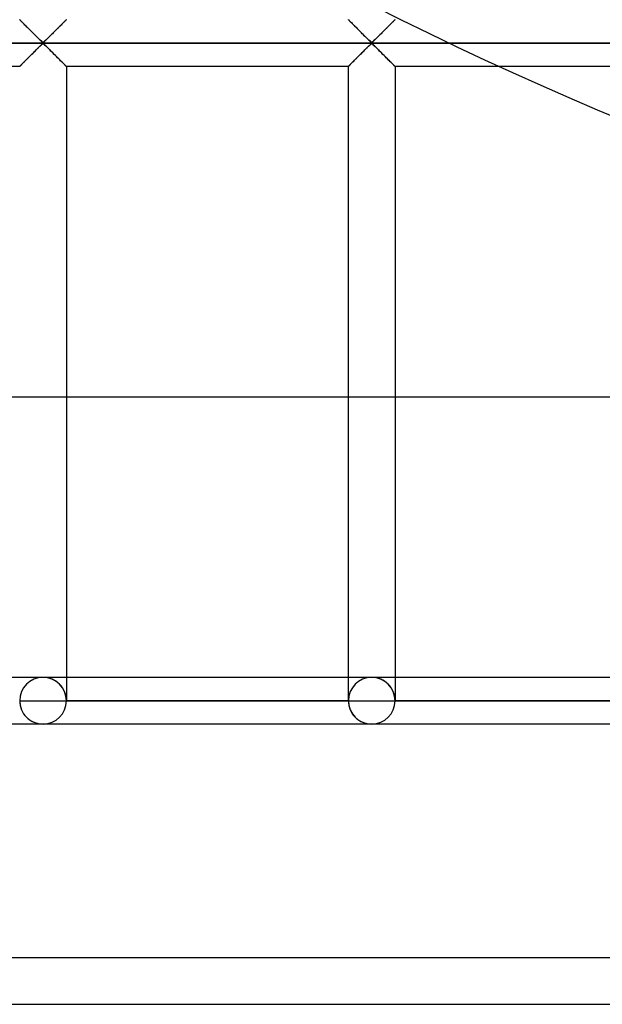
# Model space of a CAD drawing. Header units: millimetres. Extents: x -455 to 455, y -455 to 455.
# Tile 3 of 57: x -214 to -151, y -455 to -350. Entities that reach past the tile are written whole.
import ezdxf

# ---------------------------------------------------------------- set-up
doc = ezdxf.new("R2010")
doc.units = ezdxf.units.MM
doc.layers.add('MAIN-1', color=7, linetype='Continuous')
doc.layers.add('MAIN-2', color=7, linetype='Continuous')

msp = doc.modelspace()

# ---------------------------------------------------------------- linework, layer by layer
at = {"layer": 'MAIN-1'}
for p, q in [((-58.17, -352.08), (-167.74, -352.08)), ((-143.33, -354.58), (-162.39, -354.58)), ((390, -390), (-390, -390)), ((-455, -455), (455, -455))]:
    msp.add_line(p, q, dxfattribs=at)
msp.add_arc((0, 0), 390, 239.2812, 300.7188, dxfattribs=at)
at = {"layer": 'MAIN-2'}
for p, q in [((-213.74, -349.59), (-213.75, -349.58)), ((-213.75, -349.58), (-213.74, -349.59)), ((-213.73, -349.6), (-213.74, -349.59)), ((-213.74, -349.59), (-213.72, -349.61)), ((-213.71, -349.62), (-213.73, -349.6)), ((-213.72, -349.61), (-213.69, -349.64)), ((-213.68, -349.65), (-213.71, -349.62)), ((-213.69, -349.64), (-213.64, -349.69)), ((-213.64, -349.69), (-213.68, -349.65)), ((-213.59, -349.74), (-213.64, -349.69)), ((-213.64, -349.69), (-213.58, -349.75)), ((-213.54, -349.8), (-213.59, -349.74)), ((-213.58, -349.75), (-213.51, -349.82)), ((-213.48, -349.86), (-213.54, -349.8)), ((-213.51, -349.82), (-213.43, -349.9)), ((-213.41, -349.92), (-213.48, -349.86)), ((-213.43, -349.9), (-213.34, -349.99)), ((-213.33, -350), (-213.41, -349.92)), ((-209.09, -349.92), (-209.17, -350)), ((-209.16, -350), (-209.11, -349.94)), ((-209.11, -349.94), (-209.06, -349.89)), ((-209.02, -349.86), (-209.09, -349.92)), ((-209.06, -349.89), (-209.01, -349.85)), ((-208.96, -349.8), (-209.02, -349.86)), ((-209.01, -349.85), (-208.97, -349.8)), ((-208.97, -349.8), (-208.93, -349.76)), ((-208.91, -349.74), (-208.96, -349.8)), ((-208.93, -349.76), (-208.89, -349.73)), ((-208.86, -349.69), (-208.91, -349.74)), ((-208.89, -349.73), (-208.86, -349.69)), ((-208.82, -349.65), (-208.86, -349.69)), ((-208.86, -349.69), (-208.83, -349.66)), ((-208.83, -349.66), (-208.81, -349.64)), ((-208.79, -349.62), (-208.82, -349.65)), ((-208.81, -349.64), (-208.79, -349.62)), ((-208.77, -349.6), (-208.79, -349.62)), ((-208.79, -349.62), (-208.77, -349.6)), ((-208.76, -349.59), (-208.77, -349.6)), ((-208.77, -349.6), (-208.76, -349.59)), ((-208.75, -349.58), (-208.76, -349.59)), ((-208.76, -349.59), (-208.75, -349.59)), ((-208.75, -349.59), (-208.75, -349.58)), ((-178.54, -349.59), (-178.54, -349.58)), ((-178.54, -349.58), (-178.53, -349.59)), ((-178.52, -349.6), (-178.54, -349.59)), ((-178.53, -349.59), (-178.51, -349.61)), ((-178.5, -349.62), (-178.52, -349.6)), ((-178.51, -349.61), (-178.48, -349.64)), ((-178.47, -349.65), (-178.5, -349.62)), ((-178.48, -349.64), (-178.43, -349.69)), ((-178.43, -349.69), (-178.47, -349.65)), ((-178.38, -349.74), (-178.43, -349.69)), ((-178.43, -349.69), (-178.37, -349.75)), ((-178.33, -349.8), (-178.38, -349.74)), ((-178.37, -349.75), (-178.3, -349.82)), ((-178.27, -349.86), (-178.33, -349.8)), ((-178.3, -349.82), (-178.22, -349.9)), ((-178.2, -349.92), (-178.27, -349.86)), ((-178.22, -349.9), (-178.13, -349.99)), ((-178.13, -350), (-178.2, -349.92)), ((-173.88, -349.92), (-173.96, -350)), ((-173.96, -350), (-173.9, -349.94)), ((-173.9, -349.94), (-173.85, -349.89)), ((-173.82, -349.86), (-173.88, -349.92)), ((-173.85, -349.89), (-173.81, -349.85)), ((-173.75, -349.8), (-173.82, -349.86)), ((-173.81, -349.85), (-173.76, -349.8)), ((-173.76, -349.8), (-173.72, -349.76)), ((-173.7, -349.74), (-173.75, -349.8)), ((-173.72, -349.76), (-173.69, -349.73)), ((-173.65, -349.69), (-173.7, -349.74)), ((-173.69, -349.73), (-173.65, -349.69)), ((-173.61, -349.65), (-173.65, -349.69)), ((-173.65, -349.69), (-173.62, -349.66)), ((-173.62, -349.66), (-173.6, -349.64)), ((-173.58, -349.62), (-173.61, -349.65)), ((-173.6, -349.64), (-173.58, -349.62)), ((-173.56, -349.6), (-173.58, -349.62)), ((-173.58, -349.62), (-173.56, -349.6)), ((-173.55, -349.59), (-173.56, -349.6)), ((-173.56, -349.6), (-173.55, -349.59)), ((-173.54, -349.58), (-173.55, -349.59)), ((-173.55, -349.59), (-173.54, -349.59)), ((-173.54, -349.59), (-173.54, -349.58)), ((-213.34, -349.99), (-213.24, -350.09)), ((-213.26, -350.07), (-213.33, -350)), ((-213.18, -350.16), (-213.26, -350.07)), ((-213.24, -350.09), (-213.14, -350.19)), ((-213.09, -350.24), (-213.18, -350.16)), ((-213.14, -350.19), (-213.04, -350.3)), ((-213.01, -350.33), (-213.09, -350.24)), ((-213.04, -350.3), (-212.93, -350.4)), ((-212.92, -350.41), (-213.01, -350.33)), ((-212.93, -350.4), (-212.82, -350.52)), ((-212.83, -350.5), (-212.92, -350.41)), ((-212.73, -350.6), (-212.83, -350.5)), ((-212.82, -350.52), (-212.7, -350.63)), ((-212.64, -350.69), (-212.73, -350.6)), ((-212.7, -350.63), (-212.58, -350.75)), ((-212.54, -350.79), (-212.64, -350.69)), ((-212.58, -350.75), (-212.46, -350.87)), ((-212.45, -350.88), (-212.54, -350.79)), ((-212.46, -350.87), (-212.34, -350.99)), ((-212.35, -350.98), (-212.45, -350.88)), ((-212.25, -351.08), (-212.35, -350.98)), ((-212.34, -350.99), (-212.22, -351.11)), ((-210.26, -351.09), (-210.19, -351.02)), ((-210.15, -350.98), (-210.25, -351.08)), ((-210.19, -351.02), (-210.12, -350.95)), ((-210.05, -350.88), (-210.15, -350.98)), ((-210.12, -350.95), (-210.05, -350.88)), ((-209.96, -350.79), (-210.05, -350.88)), ((-210.05, -350.88), (-209.98, -350.81)), ((-209.98, -350.81), (-209.91, -350.74)), ((-209.86, -350.69), (-209.96, -350.79)), ((-209.91, -350.74), (-209.84, -350.67)), ((-209.77, -350.6), (-209.86, -350.69)), ((-209.84, -350.67), (-209.78, -350.61)), ((-209.78, -350.61), (-209.71, -350.54)), ((-209.67, -350.5), (-209.77, -350.6)), ((-209.71, -350.54), (-209.64, -350.48)), ((-209.58, -350.41), (-209.67, -350.5)), ((-209.64, -350.48), (-209.58, -350.41)), ((-209.49, -350.33), (-209.58, -350.41)), ((-209.58, -350.41), (-209.52, -350.35)), ((-209.52, -350.35), (-209.45, -350.29)), ((-209.41, -350.24), (-209.49, -350.33)), ((-209.45, -350.29), (-209.39, -350.23)), ((-209.32, -350.16), (-209.41, -350.24)), ((-209.39, -350.23), (-209.33, -350.17)), ((-209.33, -350.17), (-209.28, -350.11)), ((-209.24, -350.07), (-209.32, -350.16)), ((-209.28, -350.11), (-209.22, -350.05)), ((-209.17, -350), (-209.24, -350.07)), ((-209.22, -350.05), (-209.16, -350)), ((-178.13, -349.99), (-178.04, -350.09)), ((-178.05, -350.07), (-178.13, -350)), ((-177.97, -350.16), (-178.05, -350.07)), ((-178.04, -350.09), (-177.93, -350.19)), ((-177.88, -350.24), (-177.97, -350.16)), ((-177.93, -350.19), (-177.83, -350.3)), ((-177.8, -350.33), (-177.88, -350.24)), ((-177.83, -350.3), (-177.72, -350.4)), ((-177.71, -350.41), (-177.8, -350.33)), ((-177.72, -350.4), (-177.61, -350.52)), ((-177.62, -350.5), (-177.71, -350.41)), ((-177.53, -350.6), (-177.62, -350.5)), ((-177.61, -350.52), (-177.49, -350.63)), ((-177.43, -350.69), (-177.53, -350.6)), ((-177.49, -350.63), (-177.37, -350.75)), ((-177.34, -350.79), (-177.43, -350.69)), ((-177.37, -350.75), (-177.25, -350.87)), ((-177.24, -350.88), (-177.34, -350.79)), ((-177.25, -350.87), (-177.13, -350.99)), ((-177.14, -350.98), (-177.24, -350.88)), ((-177.05, -351.08), (-177.14, -350.98)), ((-177.13, -350.99), (-177.01, -351.11)), ((-175.05, -351.09), (-174.98, -351.02)), ((-174.94, -350.98), (-175.04, -351.08)), ((-174.98, -351.02), (-174.91, -350.95)), ((-174.84, -350.88), (-174.94, -350.98)), ((-174.91, -350.95), (-174.84, -350.88)), ((-174.75, -350.79), (-174.84, -350.88)), ((-174.84, -350.88), (-174.77, -350.81)), ((-174.77, -350.81), (-174.7, -350.74)), ((-174.65, -350.69), (-174.75, -350.79)), ((-174.7, -350.74), (-174.63, -350.67)), ((-174.56, -350.6), (-174.65, -350.69)), ((-174.63, -350.67), (-174.57, -350.61)), ((-174.57, -350.61), (-174.5, -350.54)), ((-174.46, -350.5), (-174.56, -350.6)), ((-174.5, -350.54), (-174.43, -350.48)), ((-174.37, -350.41), (-174.46, -350.5)), ((-174.43, -350.48), (-174.37, -350.41)), ((-174.29, -350.33), (-174.37, -350.41)), ((-174.37, -350.41), (-174.31, -350.35)), ((-174.31, -350.35), (-174.25, -350.29)), ((-174.2, -350.24), (-174.29, -350.33)), ((-174.25, -350.29), (-174.19, -350.23)), ((-174.12, -350.16), (-174.2, -350.24)), ((-174.19, -350.23), (-174.13, -350.17)), ((-174.13, -350.17), (-174.07, -350.11)), ((-174.03, -350.07), (-174.12, -350.16)), ((-174.07, -350.11), (-174.01, -350.05)), ((-173.96, -350), (-174.03, -350.07)), ((-174.01, -350.05), (-173.96, -350)), ((-422.5, -352.08), (422.5, -352.08)), ((-167.74, -352.08), (-420, -352.08)), ((-212.16, -351.17), (-212.25, -351.08)), ((-212.22, -351.11), (-212.1, -351.23)), ((-212.06, -351.27), (-212.16, -351.17)), ((-212.1, -351.23), (-211.99, -351.34)), ((-211.97, -351.36), (-212.06, -351.27)), ((-211.99, -351.34), (-211.87, -351.46)), ((-211.88, -351.45), (-211.97, -351.36)), ((-211.79, -351.54), (-211.88, -351.45)), ((-211.87, -351.46), (-211.76, -351.57)), ((-211.7, -351.63), (-211.79, -351.54)), ((-211.76, -351.57), (-211.65, -351.67)), ((-211.62, -351.71), (-211.7, -351.63)), ((-211.65, -351.67), (-211.55, -351.77)), ((-211.54, -351.79), (-211.62, -351.71)), ((-211.55, -351.77), (-211.46, -351.86)), ((-211.46, -351.86), (-211.54, -351.79)), ((-211.38, -351.93), (-211.46, -351.86)), ((-211.46, -351.86), (-211.36, -351.95)), ((-211.31, -351.99), (-211.38, -351.93)), ((-211.36, -351.95), (-211.25, -352.01)), ((-211.19, -351.99), (-211.31, -351.99)), ((-211.25, -352.01), (-211.18, -351.98)), ((-211.12, -351.93), (-211.19, -351.99)), ((-211.18, -351.98), (-211.12, -351.94)), ((-211.04, -351.86), (-211.12, -351.93)), ((-211.12, -351.94), (-211.07, -351.89)), ((-211.07, -351.89), (-211.02, -351.84)), ((-210.96, -351.79), (-211.04, -351.86)), ((-211.02, -351.84), (-210.96, -351.78)), ((-210.88, -351.71), (-210.96, -351.79)), ((-210.96, -351.78), (-210.9, -351.73)), ((-210.9, -351.73), (-210.84, -351.67)), ((-210.8, -351.63), (-210.88, -351.71)), ((-210.84, -351.67), (-210.78, -351.61)), ((-210.71, -351.54), (-210.8, -351.63)), ((-210.78, -351.61), (-210.72, -351.55)), ((-210.72, -351.55), (-210.66, -351.49)), ((-210.62, -351.45), (-210.71, -351.54)), ((-210.66, -351.49), (-210.59, -351.42)), ((-210.53, -351.36), (-210.62, -351.45)), ((-210.59, -351.42), (-210.52, -351.35)), ((-210.44, -351.27), (-210.53, -351.36)), ((-210.52, -351.35), (-210.46, -351.29)), ((-210.46, -351.29), (-210.39, -351.22)), ((-210.34, -351.17), (-210.44, -351.27)), ((-210.39, -351.22), (-210.32, -351.15)), ((-210.25, -351.08), (-210.34, -351.17)), ((-210.32, -351.15), (-210.26, -351.09)), ((-176.95, -351.17), (-177.05, -351.08)), ((-177.01, -351.11), (-176.9, -351.23)), ((-176.86, -351.27), (-176.95, -351.17)), ((-176.9, -351.23), (-176.78, -351.34)), ((-176.76, -351.36), (-176.86, -351.27)), ((-176.78, -351.34), (-176.66, -351.46)), ((-176.67, -351.45), (-176.76, -351.36)), ((-176.58, -351.54), (-176.67, -351.45)), ((-176.66, -351.46), (-176.55, -351.57)), ((-176.49, -351.63), (-176.58, -351.54)), ((-176.55, -351.57), (-176.45, -351.67)), ((-176.41, -351.71), (-176.49, -351.63)), ((-176.45, -351.67), (-176.35, -351.77)), ((-176.33, -351.79), (-176.41, -351.71)), ((-176.35, -351.77), (-176.25, -351.86)), ((-176.25, -351.86), (-176.33, -351.79)), ((-176.18, -351.93), (-176.25, -351.86)), ((-176.25, -351.86), (-176.16, -351.95)), ((-176.1, -351.99), (-176.18, -351.93)), ((-176.16, -351.95), (-176.04, -352.01)), ((-175.99, -351.99), (-176.1, -351.99)), ((-176.04, -352.01), (-175.97, -351.98)), ((-175.91, -351.93), (-175.99, -351.99)), ((-175.97, -351.98), (-175.91, -351.94)), ((-175.83, -351.86), (-175.91, -351.93)), ((-175.91, -351.94), (-175.86, -351.89)), ((-175.86, -351.89), (-175.81, -351.84)), ((-175.76, -351.79), (-175.83, -351.86)), ((-175.81, -351.84), (-175.75, -351.78)), ((-175.68, -351.71), (-175.76, -351.79)), ((-175.75, -351.78), (-175.69, -351.73)), ((-175.69, -351.73), (-175.63, -351.67)), ((-175.59, -351.63), (-175.68, -351.71)), ((-175.63, -351.67), (-175.57, -351.61)), ((-175.5, -351.54), (-175.59, -351.63)), ((-175.57, -351.61), (-175.51, -351.55)), ((-175.51, -351.55), (-175.45, -351.49)), ((-175.41, -351.45), (-175.5, -351.54)), ((-175.45, -351.49), (-175.38, -351.42)), ((-175.32, -351.36), (-175.41, -351.45)), ((-175.38, -351.42), (-175.32, -351.35)), ((-175.23, -351.27), (-175.32, -351.36)), ((-175.32, -351.35), (-175.25, -351.29)), ((-175.25, -351.29), (-175.18, -351.22)), ((-175.13, -351.17), (-175.23, -351.27)), ((-175.18, -351.22), (-175.12, -351.15)), ((-175.04, -351.08), (-175.13, -351.17)), ((-175.12, -351.15), (-175.05, -351.09)), ((-212.35, -353.19), (-212.25, -353.09)), ((-212.24, -353.08), (-212.31, -353.15)), ((-212.25, -353.09), (-212.16, -352.99)), ((-212.18, -353.01), (-212.24, -353.08)), ((-212.11, -352.94), (-212.18, -353.01)), ((-212.16, -352.99), (-212.06, -352.9)), ((-212.04, -352.88), (-212.11, -352.94)), ((-212.06, -352.9), (-211.97, -352.81)), ((-211.98, -352.81), (-212.04, -352.88)), ((-211.91, -352.75), (-211.98, -352.81)), ((-211.97, -352.81), (-211.88, -352.72)), ((-211.84, -352.68), (-211.91, -352.75)), ((-211.88, -352.72), (-211.79, -352.63)), ((-211.78, -352.62), (-211.84, -352.68)), ((-211.79, -352.63), (-211.7, -352.54)), ((-211.72, -352.56), (-211.78, -352.62)), ((-211.66, -352.5), (-211.72, -352.56)), ((-211.7, -352.54), (-211.62, -352.46)), ((-211.6, -352.44), (-211.66, -352.5)), ((-211.62, -352.46), (-211.54, -352.38)), ((-211.54, -352.38), (-211.6, -352.44)), ((-211.54, -352.38), (-211.46, -352.3)), ((-211.48, -352.33), (-211.54, -352.38)), ((-211.43, -352.28), (-211.48, -352.33)), ((-211.46, -352.3), (-211.38, -352.23)), ((-211.38, -352.23), (-211.43, -352.28)), ((-211.38, -352.23), (-211.31, -352.17)), ((-211.32, -352.19), (-211.38, -352.23)), ((-211.25, -352.15), (-211.32, -352.19)), ((-211.31, -352.17), (-211.19, -352.17)), ((-211.14, -352.22), (-211.25, -352.15)), ((-211.19, -352.17), (-211.12, -352.23)), ((-211.04, -352.3), (-211.14, -352.22)), ((-211.12, -352.23), (-211.04, -352.3)), ((-211.04, -352.3), (-210.96, -352.38)), ((-210.95, -352.39), (-211.04, -352.3)), ((-210.96, -352.38), (-210.88, -352.46)), ((-210.85, -352.49), (-210.95, -352.39)), ((-210.88, -352.46), (-210.8, -352.54)), ((-210.74, -352.6), (-210.85, -352.49)), ((-210.8, -352.54), (-210.71, -352.63)), ((-210.63, -352.71), (-210.74, -352.6)), ((-210.71, -352.63), (-210.62, -352.72)), ((-210.51, -352.82), (-210.63, -352.71)), ((-210.62, -352.72), (-210.53, -352.81)), ((-210.53, -352.81), (-210.44, -352.9)), ((-210.4, -352.94), (-210.51, -352.82)), ((-210.44, -352.9), (-210.34, -352.99)), ((-210.28, -353.06), (-210.4, -352.94)), ((-210.34, -352.99), (-210.25, -353.09)), ((-210.16, -353.18), (-210.28, -353.06)), ((-210.25, -353.09), (-210.15, -353.19)), ((-177.14, -353.19), (-177.05, -353.09)), ((-177.04, -353.08), (-177.1, -353.15)), ((-177.05, -353.09), (-176.95, -352.99)), ((-176.97, -353.01), (-177.04, -353.08)), ((-176.9, -352.94), (-176.97, -353.01)), ((-176.95, -352.99), (-176.86, -352.9)), ((-176.83, -352.88), (-176.9, -352.94)), ((-176.86, -352.9), (-176.76, -352.81)), ((-176.77, -352.81), (-176.83, -352.88)), ((-176.7, -352.75), (-176.77, -352.81)), ((-176.76, -352.81), (-176.67, -352.72)), ((-176.64, -352.68), (-176.7, -352.75)), ((-176.67, -352.72), (-176.58, -352.63)), ((-176.57, -352.62), (-176.64, -352.68)), ((-176.58, -352.63), (-176.49, -352.54)), ((-176.51, -352.56), (-176.57, -352.62)), ((-176.45, -352.5), (-176.51, -352.56)), ((-176.49, -352.54), (-176.41, -352.46)), ((-176.39, -352.44), (-176.45, -352.5)), ((-176.41, -352.46), (-176.33, -352.38)), ((-176.33, -352.38), (-176.39, -352.44)), ((-176.33, -352.38), (-176.25, -352.3)), ((-176.28, -352.33), (-176.33, -352.38)), ((-176.22, -352.28), (-176.28, -352.33)), ((-176.25, -352.3), (-176.18, -352.23)), ((-176.17, -352.23), (-176.22, -352.28)), ((-176.18, -352.23), (-176.1, -352.17)), ((-176.11, -352.19), (-176.17, -352.23)), ((-176.04, -352.15), (-176.11, -352.19)), ((-176.1, -352.17), (-175.99, -352.17)), ((-175.93, -352.22), (-176.04, -352.15)), ((-175.99, -352.17), (-175.91, -352.23)), ((-175.83, -352.3), (-175.93, -352.22)), ((-175.91, -352.23), (-175.83, -352.3)), ((-175.83, -352.3), (-175.76, -352.38)), ((-175.74, -352.39), (-175.83, -352.3)), ((-175.76, -352.38), (-175.68, -352.46)), ((-175.64, -352.49), (-175.74, -352.39)), ((-175.68, -352.46), (-175.59, -352.54)), ((-175.53, -352.6), (-175.64, -352.49)), ((-175.59, -352.54), (-175.5, -352.63)), ((-175.42, -352.71), (-175.53, -352.6)), ((-175.5, -352.63), (-175.41, -352.72)), ((-175.3, -352.82), (-175.42, -352.71)), ((-175.41, -352.72), (-175.32, -352.81)), ((-175.32, -352.81), (-175.23, -352.9)), ((-175.19, -352.94), (-175.3, -352.82)), ((-175.23, -352.9), (-175.13, -352.99)), ((-175.07, -353.06), (-175.19, -352.94)), ((-175.13, -352.99), (-175.04, -353.09)), ((-174.95, -353.18), (-175.07, -353.06)), ((-175.04, -353.09), (-174.94, -353.19)), ((-213.41, -354.24), (-213.33, -354.17)), ((-213.34, -354.17), (-213.39, -354.22)), ((-213.28, -354.12), (-213.34, -354.17)), ((-213.33, -354.17), (-213.26, -354.09)), ((-213.22, -354.06), (-213.28, -354.12)), ((-213.26, -354.09), (-213.18, -354.01)), ((-213.17, -354), (-213.22, -354.06)), ((-213.18, -354.01), (-213.09, -353.93)), ((-213.11, -353.94), (-213.17, -354)), ((-213.05, -353.88), (-213.11, -353.94)), ((-213.09, -353.93), (-213.01, -353.84)), ((-212.98, -353.82), (-213.05, -353.88)), ((-213.01, -353.84), (-212.92, -353.75)), ((-212.92, -353.76), (-212.98, -353.82)), ((-212.92, -353.75), (-212.83, -353.66)), ((-212.86, -353.69), (-212.92, -353.76)), ((-212.79, -353.63), (-212.86, -353.69)), ((-212.83, -353.66), (-212.73, -353.57)), ((-212.72, -353.56), (-212.79, -353.63)), ((-212.73, -353.57), (-212.64, -353.47)), ((-212.66, -353.49), (-212.72, -353.56)), ((-212.59, -353.42), (-212.66, -353.49)), ((-212.64, -353.47), (-212.54, -353.38)), ((-212.52, -353.36), (-212.59, -353.42)), ((-212.54, -353.38), (-212.45, -353.28)), ((-212.45, -353.29), (-212.52, -353.36)), ((-212.45, -353.28), (-212.35, -353.19)), ((-212.38, -353.22), (-212.45, -353.29)), ((-212.31, -353.15), (-212.38, -353.22)), ((-210.04, -353.3), (-210.16, -353.18)), ((-210.15, -353.19), (-210.05, -353.28)), ((-210.05, -353.28), (-209.96, -353.38)), ((-209.92, -353.42), (-210.04, -353.3)), ((-209.96, -353.38), (-209.86, -353.47)), ((-209.8, -353.53), (-209.92, -353.42)), ((-209.86, -353.47), (-209.77, -353.57)), ((-209.68, -353.65), (-209.8, -353.53)), ((-209.77, -353.57), (-209.67, -353.66)), ((-209.57, -353.76), (-209.68, -353.65)), ((-209.67, -353.66), (-209.58, -353.75)), ((-209.58, -353.75), (-209.49, -353.84)), ((-209.46, -353.87), (-209.57, -353.76)), ((-209.49, -353.84), (-209.41, -353.93)), ((-209.36, -353.98), (-209.46, -353.87)), ((-209.41, -353.93), (-209.32, -354.01)), ((-209.26, -354.08), (-209.36, -353.98)), ((-209.32, -354.01), (-209.24, -354.09)), ((-209.16, -354.17), (-209.26, -354.08)), ((-209.24, -354.09), (-209.17, -354.17)), ((-209.17, -354.17), (-209.09, -354.24)), ((-209.07, -354.26), (-209.16, -354.17)), ((-178.2, -354.24), (-178.13, -354.17)), ((-178.13, -354.17), (-178.18, -354.22)), ((-178.13, -354.17), (-178.05, -354.09)), ((-178.07, -354.12), (-178.13, -354.17)), ((-178.02, -354.06), (-178.07, -354.12)), ((-178.05, -354.09), (-177.97, -354.01)), ((-177.96, -354), (-178.02, -354.06)), ((-177.97, -354.01), (-177.88, -353.93)), ((-177.9, -353.94), (-177.96, -354)), ((-177.84, -353.88), (-177.9, -353.94)), ((-177.88, -353.93), (-177.8, -353.84)), ((-177.78, -353.82), (-177.84, -353.88)), ((-177.8, -353.84), (-177.71, -353.75)), ((-177.71, -353.76), (-177.78, -353.82)), ((-177.71, -353.75), (-177.62, -353.66)), ((-177.65, -353.69), (-177.71, -353.76)), ((-177.58, -353.63), (-177.65, -353.69)), ((-177.62, -353.66), (-177.53, -353.57)), ((-177.52, -353.56), (-177.58, -353.63)), ((-177.53, -353.57), (-177.43, -353.47)), ((-177.45, -353.49), (-177.52, -353.56)), ((-177.38, -353.42), (-177.45, -353.49)), ((-177.43, -353.47), (-177.34, -353.38)), ((-177.31, -353.36), (-177.38, -353.42)), ((-177.34, -353.38), (-177.24, -353.28)), ((-177.24, -353.29), (-177.31, -353.36)), ((-177.24, -353.28), (-177.14, -353.19)), ((-177.17, -353.22), (-177.24, -353.29)), ((-177.1, -353.15), (-177.17, -353.22)), ((-174.83, -353.3), (-174.95, -353.18)), ((-174.94, -353.19), (-174.84, -353.28)), ((-174.84, -353.28), (-174.75, -353.38)), ((-174.71, -353.42), (-174.83, -353.3)), ((-174.75, -353.38), (-174.65, -353.47)), ((-174.59, -353.53), (-174.71, -353.42)), ((-174.65, -353.47), (-174.56, -353.57)), ((-174.48, -353.65), (-174.59, -353.53)), ((-174.56, -353.57), (-174.46, -353.66)), ((-174.36, -353.76), (-174.48, -353.65)), ((-174.46, -353.66), (-174.37, -353.75)), ((-174.37, -353.75), (-174.29, -353.84)), ((-174.26, -353.87), (-174.36, -353.76)), ((-174.29, -353.84), (-174.2, -353.93)), ((-174.15, -353.98), (-174.26, -353.87)), ((-174.2, -353.93), (-174.12, -354.01)), ((-174.05, -354.08), (-174.15, -353.98)), ((-174.12, -354.01), (-174.03, -354.09)), ((-173.95, -354.17), (-174.05, -354.08)), ((-174.03, -354.09), (-173.96, -354.17)), ((-173.96, -354.17), (-173.88, -354.24)), ((-173.86, -354.26), (-173.95, -354.17)), ((-213.75, -354.58), (-243.96, -354.58)), ((-213.74, -354.57), (-213.75, -354.58)), ((-213.75, -354.58), (-213.74, -354.58)), ((-213.75, -354.58), (-213.75, -354.58)), ((-213.73, -354.56), (-213.74, -354.57)), ((-213.74, -354.58), (-213.73, -354.57)), ((-213.73, -354.57), (-213.71, -354.54)), ((-213.71, -354.55), (-213.73, -354.56)), ((-213.71, -354.54), (-213.68, -354.51)), ((-213.69, -354.53), (-213.71, -354.55)), ((-213.67, -354.5), (-213.69, -354.53)), ((-213.68, -354.51), (-213.64, -354.47)), ((-213.64, -354.47), (-213.67, -354.5)), ((-213.64, -354.47), (-213.59, -354.43)), ((-213.61, -354.44), (-213.64, -354.47)), ((-213.57, -354.4), (-213.61, -354.44)), ((-213.59, -354.43), (-213.54, -354.37)), ((-213.53, -354.36), (-213.57, -354.4)), ((-213.54, -354.37), (-213.48, -354.31)), ((-213.49, -354.32), (-213.53, -354.36)), ((-213.44, -354.27), (-213.49, -354.32)), ((-213.48, -354.31), (-213.41, -354.24)), ((-213.39, -354.22), (-213.44, -354.27)), ((-209.09, -354.24), (-209.02, -354.31)), ((-208.99, -354.34), (-209.07, -354.26)), ((-209.02, -354.31), (-208.96, -354.37)), ((-208.92, -354.42), (-208.99, -354.34)), ((-208.96, -354.37), (-208.91, -354.43)), ((-208.86, -354.47), (-208.92, -354.42)), ((-208.91, -354.43), (-208.86, -354.47)), ((-208.86, -354.47), (-208.82, -354.51)), ((-208.81, -354.52), (-208.86, -354.47)), ((-208.82, -354.51), (-208.79, -354.54)), ((-208.78, -354.56), (-208.81, -354.52)), ((-208.79, -354.54), (-208.77, -354.57)), ((-208.76, -354.58), (-208.78, -354.56)), ((-208.77, -354.57), (-208.76, -354.58)), ((-208.76, -354.58), (-208.75, -354.58)), ((-208.75, -354.58), (-208.76, -354.58)), ((-208.75, -354.58), (-208.75, -422.5)), ((-178.54, -354.58), (-208.75, -354.58)), ((-178.54, -354.58), (-178.52, -354.57)), ((-178.53, -354.57), (-178.54, -354.58)), ((-178.54, -354.58), (-178.54, -354.58)), ((-178.54, -422.5), (-178.54, -354.58)), ((-178.54, -354.58), (-178.54, -354.58)), ((-178.52, -354.56), (-178.53, -354.57)), ((-178.52, -354.57), (-178.5, -354.54)), ((-178.5, -354.55), (-178.52, -354.56)), ((-178.5, -354.54), (-178.47, -354.51)), ((-178.48, -354.53), (-178.5, -354.55)), ((-178.46, -354.5), (-178.48, -354.53)), ((-178.47, -354.51), (-178.43, -354.47)), ((-178.43, -354.47), (-178.46, -354.5)), ((-178.43, -354.47), (-178.38, -354.43)), ((-178.4, -354.44), (-178.43, -354.47)), ((-178.36, -354.4), (-178.4, -354.44)), ((-178.38, -354.43), (-178.33, -354.37)), ((-178.32, -354.36), (-178.36, -354.4)), ((-178.33, -354.37), (-178.27, -354.31)), ((-178.28, -354.32), (-178.32, -354.36)), ((-178.23, -354.27), (-178.28, -354.32)), ((-178.27, -354.31), (-178.2, -354.24)), ((-178.18, -354.22), (-178.23, -354.27)), ((-173.88, -354.24), (-173.82, -354.31)), ((-173.78, -354.34), (-173.86, -354.26)), ((-173.82, -354.31), (-173.75, -354.37)), ((-173.71, -354.42), (-173.78, -354.34)), ((-173.75, -354.37), (-173.7, -354.43)), ((-173.65, -354.47), (-173.71, -354.42)), ((-173.7, -354.43), (-173.65, -354.47)), ((-173.65, -354.47), (-173.61, -354.51)), ((-173.6, -354.52), (-173.65, -354.47)), ((-173.61, -354.51), (-173.58, -354.54)), ((-173.57, -354.56), (-173.6, -354.52)), ((-173.58, -354.54), (-173.56, -354.57)), ((-173.55, -354.58), (-173.57, -354.56)), ((-173.56, -354.57), (-173.55, -354.58)), ((-173.55, -354.58), (-173.54, -354.58)), ((-173.54, -354.58), (-173.55, -354.58)), ((-173.54, -354.58), (-173.54, -422.5)), ((-162.39, -354.58), (-173.54, -354.58)), ((-211.25, -420), (-246.46, -420)), ((-211.25, -420), (-246.46, -420)), ((-176.04, -420), (-211.25, -420)), ((-176.04, -420), (-211.25, -420)), ((-140.83, -420), (-176.04, -420)), ((-140.83, -420), (-176.04, -420)), ((-213.75, -422.5), (-211.25, -422.5)), ((-211.25, -422.5), (-208.75, -422.5)), ((-208.75, -422.5), (-208.75, -422.5)), ((-208.75, -422.5), (-208.75, -422.5)), ((-208.75, -422.5), (-178.54, -422.5)), ((-178.54, -422.5), (-208.75, -422.5)), ((-208.75, -422.5), (-208.75, -422.5)), ((-208.75, -422.5), (-178.54, -422.5)), ((-178.54, -422.5), (-208.75, -422.5)), ((-178.54, -422.5), (-178.54, -422.5)), ((-178.54, -422.5), (-178.54, -422.5)), ((-178.54, -422.5), (-178.54, -422.5)), ((-178.54, -422.5), (-176.04, -422.5)), ((-176.04, -422.5), (-173.54, -422.5)), ((-173.54, -422.5), (-173.54, -422.5)), ((-173.54, -422.5), (-173.54, -422.5)), ((-173.54, -422.5), (-143.33, -422.5)), ((-143.33, -422.5), (-173.54, -422.5)), ((-173.54, -422.5), (-173.54, -422.5)), ((-173.54, -422.5), (-143.33, -422.5)), ((-143.33, -422.5), (-173.54, -422.5)), ((-211.25, -425), (-246.46, -425)), ((-211.25, -425), (-246.46, -425)), ((-176.04, -425), (-211.25, -425)), ((-176.04, -425), (-211.25, -425)), ((-140.83, -425), (-176.04, -425)), ((-140.83, -425), (-176.04, -425)), ((-450, -450), (450, -450))]:
    msp.add_line(p, q, dxfattribs=at)
for centre, start, end in [((-211.25, -422.5), 0, 180), ((-176.04, -422.5), 0, 180), ((-211.25, -422.5), 180, 0), ((-176.04, -422.5), 180, 0)]:
    msp.add_arc(centre, 2.5, start, end, dxfattribs=at)
for centre, major_axis, start_param, end_param in [((-211.25, -422.5), (0, 2.5), 0, 1.570796), ((-211.25, -422.5), (0, -2.5), 1.570796, 3.141593), ((-176.04, -422.5), (0, 2.5), 0, 1.570796), ((-176.04, -422.5), (0, -2.5), 1.570796, 3.141593), ((-211.25, -422.5), (0, 2.5), 1.570796, 3.141593), ((-211.25, -422.5), (0, -2.5), 0, 1.570796), ((-176.04, -422.5), (0, 2.5), 1.570796, 3.141593), ((-176.04, -422.5), (0, -2.5), 0, 1.570796)]:
    msp.add_ellipse(centre, major_axis=major_axis, ratio=1, start_param=start_param, end_param=end_param, dxfattribs=at)

doc.saveas('drawing.dxf')
